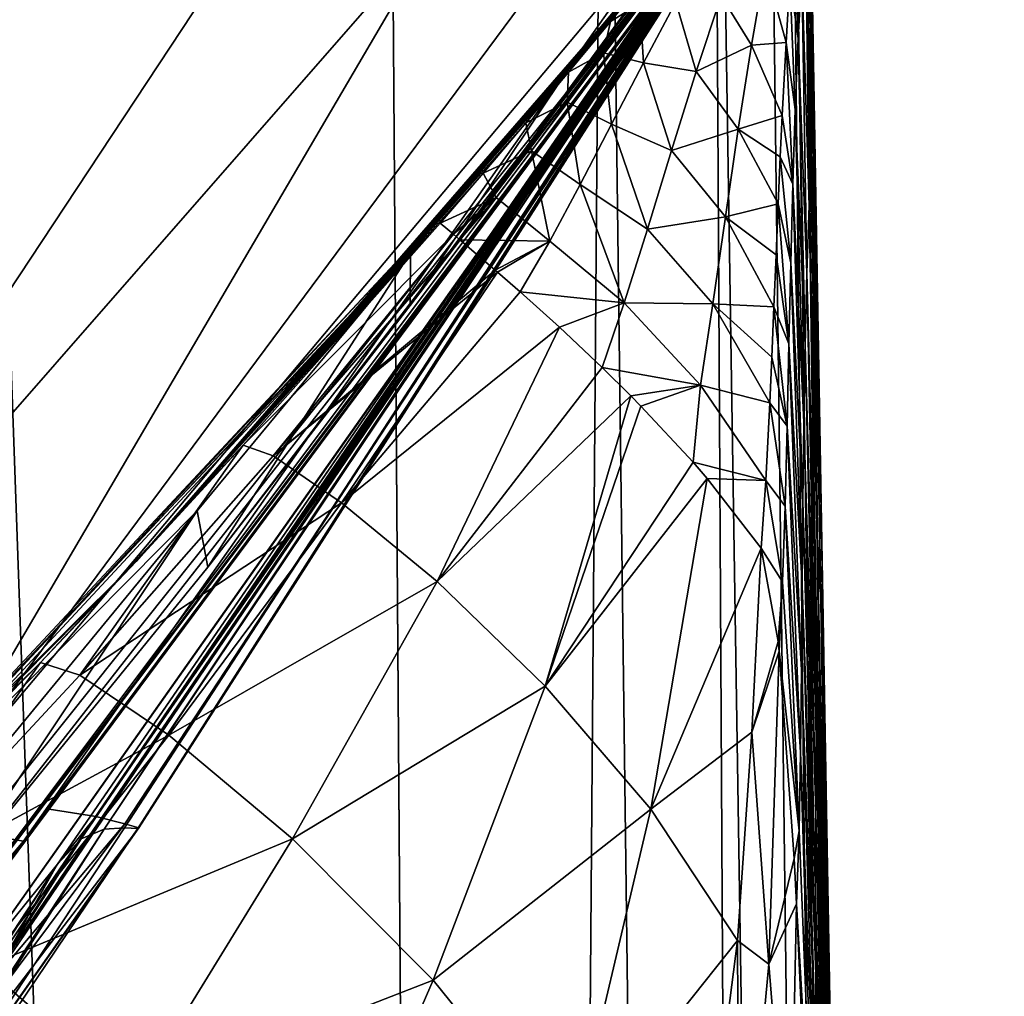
# Model space of a CAD drawing. Header units: millimetres. Extents: x -23 to 23, y 0 to 187.
# Tile 30 of 37: x 18.89 to 21.83, y 125.65 to 128.57. Entities that reach past the tile are written whole.
import ezdxf

# ---------------------------------------------------------------- set-up
doc = ezdxf.new("R2010")
doc.units = ezdxf.units.MM
doc.header["$LTSCALE"] = 83.635285
for name, color, linetype in [('100', 7, 'CONTINUOUS'), ('125', 7, 'CONTINUOUS'), ('17', 7, 'CONTINUOUS'), ('18', 7, 'CONTINUOUS'), ('19', 7, 'CONTINUOUS'), ('20', 7, 'CONTINUOUS'), ('33', 7, 'CONTINUOUS'), ('4', 7, 'CONTINUOUS'), ('45', 7, 'CONTINUOUS'), ('46', 7, 'CONTINUOUS'), ('5', 7, 'CONTINUOUS'), ('50', 7, 'CONTINUOUS'), ('51', 7, 'CONTINUOUS'), ('57', 7, 'CONTINUOUS'), ('68', 7, 'CONTINUOUS'), ('69', 7, 'CONTINUOUS')]:
    doc.layers.add(name, color=color, linetype=linetype)

msp = doc.modelspace()

# ---------------------------------------------------------------- linework, layer by layer
at = {"layer": '100', "color": 7, "linetype": 'CONTINUOUS'}
for points in [[(21.4213, 119.3015), (21.2171, 131.0174, 0), (21.402, 120.4094, 0.0617), (21.4213, 119.3015)], [(21.2171, 131.0174, 0), (21.3829, 121.5057, 0.2464), (21.402, 120.4094, 0.0617), (21.2171, 131.0174, 0)], [(21.3829, 121.5057, 0.2464), (21.2171, 131.0174, 0), (21.3462, 123.6072, 0.9741), (21.3829, 121.5057, 0.2464)], [(21.3462, 123.6072, 0.9741), (21.2171, 131.0174, 0), (21.3129, 125.5199, 2.1626), (21.3462, 123.6072, 0.9741)], [(21.3129, 125.5199, 2.1626), (21.2171, 131.0174, 0), (21.285, 127.123, 3.7468), (21.3129, 125.5199, 2.1626)], [(21.285, 127.123, 3.7468), (21.2171, 131.0174, 0), (21.2638, 128.3403, 5.6571), (21.285, 127.123, 3.7468)], [(21.2638, 128.3403, 5.6571), (21.2171, 131.0174, 0), (21.2559, 128.7891, 6.7183), (21.2638, 128.3403, 5.6571)]]:
    msp.add_3dface(points, dxfattribs=at)
at = {"layer": '125', "color": 7, "linetype": 'CONTINUOUS'}
for points in [[(21.2549, 128.7151, 6.7591), (21.2633, 128.2966, 5.7032), (21.2559, 128.7891, 6.7183), (21.2549, 128.7151, 6.7591)], [(21.2633, 128.2966, 5.7032), (21.2638, 128.3403, 5.6571), (21.2559, 128.7891, 6.7183), (21.2633, 128.2966, 5.7032)], [(21.2633, 128.2966, 5.7032), (21.2844, 127.1373, 3.8112), (21.2638, 128.3403, 5.6571), (21.2633, 128.2966, 5.7032)], [(21.2844, 127.1373, 3.8112), (21.2849, 127.1124, 3.7795), (21.2638, 128.3403, 5.6571), (21.2844, 127.1373, 3.8112)], [(21.2849, 127.1124, 3.7795), (21.285, 127.123, 3.7468), (21.2638, 128.3403, 5.6571), (21.2849, 127.1124, 3.7795)], [(21.2849, 127.1124, 3.7795), (21.3122, 125.5587, 2.2101), (21.285, 127.123, 3.7468), (21.2849, 127.1124, 3.7795)], [(21.3122, 125.5587, 2.2101), (21.3127, 125.5292, 2.1864), (21.285, 127.123, 3.7468), (21.3122, 125.5587, 2.2101)], [(21.3127, 125.5292, 2.1864), (21.3129, 125.5199, 2.1626), (21.285, 127.123, 3.7468), (21.3127, 125.5292, 2.1864)]]:
    msp.add_3dface(points, dxfattribs=at)
at = {"layer": '17', "color": 7, "linetype": 'CONTINUOUS'}
for points in [[(20.9052, 128.8696, 94), (20.0322, 127.8526, 94.7881), (19.2364, 126.9488, 94), (20.9052, 128.8696, 94)], [(20.4936, 128.3882, 94.8292), (20.0322, 127.8526, 94.7881), (20.9052, 128.8696, 94), (20.4936, 128.3882, 94.8292)], [(20.893, 128.8671, 94.8929), (20.4936, 128.3882, 94.8292), (20.9052, 128.8696, 94), (20.893, 128.8671, 94.8929)], [(19.2364, 126.9488, 94), (20.0322, 127.8526, 94.7881), (18.3841, 126.0876, 94.6443), (19.2364, 126.9488, 94)], [(17.4315, 125.1535, 94), (19.2364, 126.9488, 94), (18.2145, 125.9187, 94.6304), (17.4315, 125.1535, 94)], [(18.2145, 125.9187, 94.6304), (19.2364, 126.9488, 94), (18.3841, 126.0876, 94.6443), (18.2145, 125.9187, 94.6304)]]:
    msp.add_3dface(points, dxfattribs=at)
at = {"layer": '18', "color": 7, "linetype": 'CONTINUOUS'}
for points in [[(20.8893, 128.8625, 95.2605), (20.524, 128.413, 95.6631), (20.5068, 128.4017, 95.4713), (20.8893, 128.8625, 95.2605)], [(20.9024, 128.8689, 95.7169), (20.524, 128.413, 95.6631), (20.8969, 128.866, 95.4912), (20.9024, 128.8689, 95.7169)], [(20.8969, 128.866, 95.4912), (20.524, 128.413, 95.6631), (20.8893, 128.8625, 95.2605), (20.8969, 128.866, 95.4912)], [(20.524, 128.413, 95.6631), (20.0568, 127.8717, 95.6788), (20.5068, 128.4017, 95.4713), (20.524, 128.413, 95.6631)]]:
    msp.add_3dface(points, dxfattribs=at)
at = {"layer": '19', "color": 7, "linetype": 'CONTINUOUS'}
for points in [[(21.0157, 128.9221, 119.1567), (21.0009, 128.9128, 121.5389), (19.1157, 126.1865, 120.979), (21.0157, 128.9221, 119.1567)], [(19.2026, 126.1648, 118.9102), (21.0157, 128.9221, 119.1567), (19.1157, 126.1865, 120.979), (19.2026, 126.1648, 118.9102)], [(20.9951, 128.9135, 111.2269), (21.0054, 128.9186, 112.9153), (19.2019, 126.1523, 112.4299), (20.9951, 128.9135, 111.2269)], [(19.2019, 126.1523, 112.4299), (21.0054, 128.9186, 112.9153), (19.2413, 126.1504, 114.6635), (19.2019, 126.1523, 112.4299)], [(21.0196, 128.9256, 116.8563), (21.0157, 128.9221, 119.1567), (19.2026, 126.1648, 118.9102), (21.0196, 128.9256, 116.8563)], [(19.2445, 126.1532, 116.8177), (21.0196, 128.9256, 116.8563), (19.2026, 126.1648, 118.9102), (19.2445, 126.1532, 116.8177)], [(21.0054, 128.9186, 112.9153), (21.0146, 128.9233, 114.7782), (19.2413, 126.1504, 114.6635), (21.0054, 128.9186, 112.9153)], [(19.2413, 126.1504, 114.6635), (21.0146, 128.9233, 114.7782), (19.2445, 126.1532, 116.8177), (19.2413, 126.1504, 114.6635)], [(21.0146, 128.9233, 114.7782), (21.0196, 128.9256, 116.8563), (19.2445, 126.1532, 116.8177), (21.0146, 128.9233, 114.7782)], [(20.9722, 128.8956, 97.4157), (20.9866, 128.9051, 97.903), (17.773, 124.6497, 98.6753), (20.9722, 128.8956, 97.4157)], [(17.773, 124.6497, 98.6753), (20.9866, 128.9051, 97.903), (18.2411, 125.015, 99.5466), (17.773, 124.6497, 98.6753)], [(20.9489, 128.8838, 96.8848), (20.9722, 128.8956, 97.4157), (17.773, 124.6497, 98.6753), (20.9489, 128.8838, 96.8848)], [(20.9866, 128.9051, 97.903), (20.9938, 128.912, 98.593), (18.2411, 125.015, 99.5466), (20.9866, 128.9051, 97.903)], [(18.2411, 125.015, 99.5466), (20.9938, 128.912, 98.593), (18.5774, 125.368, 100.6348), (18.2411, 125.015, 99.5466)], [(20.9938, 128.912, 98.593), (20.9919, 128.9131, 99.3192), (18.5774, 125.368, 100.6348), (20.9938, 128.912, 98.593)], [(18.5774, 125.368, 100.6348), (20.9919, 128.9131, 99.3192), (18.791, 125.6709, 102.0031), (18.5774, 125.368, 100.6348)], [(20.9919, 128.9131, 99.3192), (20.9858, 128.911, 100.1589), (18.791, 125.6709, 102.0031), (20.9919, 128.9131, 99.3192)], [(20.9858, 128.911, 100.1589), (20.9783, 128.9077, 101.1402), (18.791, 125.6709, 102.0031), (20.9858, 128.911, 100.1589)], [(18.791, 125.6709, 102.0031), (20.9783, 128.9077, 101.1402), (18.9183, 125.8983, 103.6858), (18.791, 125.6709, 102.0031)], [(20.9783, 128.9077, 101.1402), (20.9715, 128.9044, 102.2862), (18.9183, 125.8983, 103.6858), (20.9783, 128.9077, 101.1402)], [(20.9715, 128.9044, 102.2862), (20.967, 128.902, 103.6214), (18.9183, 125.8983, 103.6858), (20.9715, 128.9044, 102.2862)], [(18.9183, 125.8983, 103.6858), (20.967, 128.902, 103.6214), (19.0019, 126.0442, 105.6595), (18.9183, 125.8983, 103.6858)], [(19.1157, 126.1865, 120.979), (20.9751, 128.8981, 123.8792), (18.977, 126.2085, 123.0654), (19.1157, 126.1865, 120.979)], [(20.967, 128.902, 103.6214), (20.9665, 128.9012, 105.1708), (19.0019, 126.0442, 105.6595), (20.967, 128.902, 103.6214)], [(19.0019, 126.0442, 105.6595), (20.9665, 128.9012, 105.1708), (19.0721, 126.1203, 107.8447), (19.0019, 126.0442, 105.6595)], [(20.9711, 128.9027, 106.953), (20.981, 128.9069, 108.9679), (19.0721, 126.1203, 107.8447), (20.9711, 128.9027, 106.953)], [(19.0721, 126.1203, 107.8447), (20.981, 128.9069, 108.9679), (19.1408, 126.1484, 110.1352), (19.0721, 126.1203, 107.8447)], [(20.9665, 128.9012, 105.1708), (20.9711, 128.9027, 106.953), (19.0721, 126.1203, 107.8447), (20.9665, 128.9012, 105.1708)], [(21.0009, 128.9128, 121.5389), (20.9751, 128.8981, 123.8792), (19.1157, 126.1865, 120.979), (21.0009, 128.9128, 121.5389)], [(20.981, 128.9069, 108.9679), (20.9951, 128.9135, 111.2269), (19.1408, 126.1484, 110.1352), (20.981, 128.9069, 108.9679)], [(19.1408, 126.1484, 110.1352), (20.9951, 128.9135, 111.2269), (19.2019, 126.1523, 112.4299), (19.1408, 126.1484, 110.1352)], [(18.0268, 125.2239, 97.7441), (20.9489, 128.8838, 96.8848), (17.773, 124.6497, 98.6753), (18.0268, 125.2239, 97.7441)], [(18.6553, 125.9549, 97.5618), (20.9489, 128.8838, 96.8848), (18.0268, 125.2239, 97.7441), (18.6553, 125.9549, 97.5618)], [(19.4516, 126.9319, 97.2852), (20.9489, 128.8838, 96.8848), (18.6553, 125.9549, 97.5618), (19.4516, 126.9319, 97.2852)], [(20.0563, 127.7141, 97.001), (20.9489, 128.8838, 96.8848), (19.4516, 126.9319, 97.2852), (20.0563, 127.7141, 97.001)], [(20.9182, 128.871, 96.2923), (20.9489, 128.8838, 96.8848), (20.0563, 127.7141, 97.001), (20.9182, 128.871, 96.2923)], [(19.1157, 126.1865, 120.979), (18.977, 126.2085, 123.0654), (16.9464, 123.4892, 120.4291), (19.1157, 126.1865, 120.979)], [(18.977, 126.2085, 123.0654), (18.8997, 126.1128, 123.0358), (16.9464, 123.4892, 120.4291), (18.977, 126.2085, 123.0654)], [(19.2026, 126.1648, 118.9102), (19.1157, 126.1865, 120.979), (16.9464, 123.4892, 120.4291), (19.2026, 126.1648, 118.9102)], [(17.1504, 123.415, 118.6391), (19.2026, 126.1648, 118.9102), (16.9464, 123.4892, 120.4291), (17.1504, 123.415, 118.6391)], [(19.2445, 126.1532, 116.8177), (19.2026, 126.1648, 118.9102), (17.1504, 123.415, 118.6391), (19.2445, 126.1532, 116.8177)], [(17.2767, 123.3535, 116.8116), (19.2445, 126.1532, 116.8177), (17.1504, 123.415, 118.6391), (17.2767, 123.3535, 116.8116)], [(19.0721, 126.1203, 107.8447), (19.1408, 126.1484, 110.1352), (17.2245, 123.2209, 111.1318), (19.0721, 126.1203, 107.8447)], [(17.2245, 123.2209, 111.1318), (19.1408, 126.1484, 110.1352), (17.2972, 123.2658, 113.0443), (17.2245, 123.2209, 111.1318)], [(19.2413, 126.1504, 114.6635), (19.2445, 126.1532, 116.8177), (17.2767, 123.3535, 116.8116), (19.2413, 126.1504, 114.6635)], [(17.3216, 123.3051, 114.9436), (19.2413, 126.1504, 114.6635), (17.2767, 123.3535, 116.8116), (17.3216, 123.3051, 114.9436)], [(19.1408, 126.1484, 110.1352), (19.2019, 126.1523, 112.4299), (17.2972, 123.2658, 113.0443), (19.1408, 126.1484, 110.1352)], [(17.2972, 123.2658, 113.0443), (19.2019, 126.1523, 112.4299), (17.3216, 123.3051, 114.9436), (17.2972, 123.2658, 113.0443)], [(19.2019, 126.1523, 112.4299), (19.2413, 126.1504, 114.6635), (17.3216, 123.3051, 114.9436), (19.2019, 126.1523, 112.4299)], [(19.0019, 126.0442, 105.6595), (19.0721, 126.1203, 107.8447), (17.1225, 123.1414, 109.2307), (19.0019, 126.0442, 105.6595)], [(17.1225, 123.1414, 109.2307), (19.0721, 126.1203, 107.8447), (17.2245, 123.2209, 111.1318), (17.1225, 123.1414, 109.2307)], [(16.9464, 123.4892, 120.4291), (18.8997, 126.1128, 123.0358), (17.7747, 124.781, 122.611), (16.9464, 123.4892, 120.4291)], [(18.9183, 125.8983, 103.6858), (19.0019, 126.0442, 105.6595), (16.9928, 122.9886, 107.37), (18.9183, 125.8983, 103.6858)], [(16.9928, 122.9886, 107.37), (19.0019, 126.0442, 105.6595), (17.1225, 123.1414, 109.2307), (16.9928, 122.9886, 107.37)], [(18.791, 125.6709, 102.0031), (18.9183, 125.8983, 103.6858), (16.8047, 122.7272, 105.5814), (18.791, 125.6709, 102.0031)], [(16.8047, 122.7272, 105.5814), (18.9183, 125.8983, 103.6858), (16.9928, 122.9886, 107.37), (16.8047, 122.7272, 105.5814)]]:
    msp.add_3dface(points, dxfattribs=at)
at = {"layer": '20', "color": 7, "linetype": 'CONTINUOUS'}
for points in [[(18.8997, 126.1128, 123.0358), (18.977, 126.2085, 123.0654), (20.9727, 128.8959, 123.9538), (18.8997, 126.1128, 123.0358)], [(20.9701, 128.8944, 124.0296), (18.8997, 126.1128, 123.0358), (20.9727, 128.8959, 123.9538), (20.9701, 128.8944, 124.0296)], [(18.8997, 126.1128, 123.0358), (20.9701, 128.8944, 124.0296), (20.8501, 128.8794, 125.2658), (18.8997, 126.1128, 123.0358)], [(18.977, 126.2085, 123.0654), (20.9751, 128.8981, 123.8792), (20.9727, 128.8959, 123.9538), (18.977, 126.2085, 123.0654)], [(17.8435, 126.2249, 126.6856), (18.5704, 126.1683, 124.907), (20.15, 128.8602, 127.6528), (17.8435, 126.2249, 126.6856)], [(19.5811, 128.8547, 128.762), (17.8435, 126.2249, 126.6856), (20.15, 128.8602, 127.6528), (19.5811, 128.8547, 128.762)], [(18.5704, 126.1683, 124.907), (18.8997, 126.1128, 123.0358), (20.8501, 128.8794, 125.2658), (18.5704, 126.1683, 124.907)], [(20.5753, 128.8684, 126.4808), (18.5704, 126.1683, 124.907), (20.8501, 128.8794, 125.2658), (20.5753, 128.8684, 126.4808)], [(20.15, 128.8602, 127.6528), (18.5704, 126.1683, 124.907), (20.5753, 128.8684, 126.4808), (20.15, 128.8602, 127.6528)], [(18.8772, 128.8521, 129.7921), (17.8435, 126.2249, 126.6856), (19.5811, 128.8547, 128.762), (18.8772, 128.8521, 129.7921)], [(17.7747, 124.781, 122.611), (18.8997, 126.1128, 123.0358), (18.5704, 126.1683, 124.907), (17.7747, 124.781, 122.611)]]:
    msp.add_3dface(points, dxfattribs=at)
at = {"layer": '33', "color": 7, "linetype": 'CONTINUOUS'}
for points in [[(20.9052, 128.8696, 94), (19.2364, 126.9488, 94), (20.9052, 128.8695, 48), (20.9052, 128.8696, 94)], [(20.9052, 128.8695, 48), (19.2364, 126.9488, 94), (20.7808, 128.7163, 48), (20.9052, 128.8695, 48)], [(20.7808, 128.7163, 48), (19.2364, 126.9488, 94), (20.6556, 128.5637, 48), (20.7808, 128.7163, 48)], [(20.6556, 128.5637, 48), (19.2364, 126.9488, 94), (20.5295, 128.4119, 48), (20.6556, 128.5637, 48)], [(20.5295, 128.4119, 48), (19.2364, 126.9488, 94), (20.4025, 128.2608, 48), (20.5295, 128.4119, 48)], [(20.4025, 128.2608, 48), (19.2364, 126.9488, 94), (20.2747, 128.1103, 48), (20.4025, 128.2608, 48)], [(20.2747, 128.1103, 48), (19.2364, 126.9488, 94), (20.146, 127.9606, 48), (20.2747, 128.1103, 48)], [(20.146, 127.9606, 48), (19.2364, 126.9488, 94), (19.5569, 127.2963, 48), (20.146, 127.9606, 48)], [(19.5569, 127.2963, 48), (19.2364, 126.9488, 94), (18.951, 126.6471, 48), (19.5569, 127.2963, 48)], [(19.2364, 126.9488, 94), (17.4315, 125.1535, 94), (18.951, 126.6471, 48), (19.2364, 126.9488, 94)], [(18.951, 126.6471, 48), (17.4315, 125.1535, 94), (18.329, 126.0135, 48), (18.951, 126.6471, 48)]]:
    msp.add_3dface(points, dxfattribs=at)
at = {"layer": '4', "color": 7, "linetype": 'CONTINUOUS'}
for points in [[(21.8212, 87.4117, -5.1647), (21.182, 131.0191, -1.3526), (21.2084, 131.0176, -0.6701), (21.8212, 87.4117, -5.1647)], [(22.4622, 43.684, -8.9872), (21.8212, 87.4117, -5.1647), (21.2084, 131.0176, -0.6701), (22.4622, 43.684, -8.9872)], [(23.1025, 0, -12.8059), (22.4622, 43.684, -8.9872), (21.2084, 131.0176, -0.6701), (23.1025, 0, -12.8059)], [(23.3232, 0, -8.5398), (23.1025, 0, -12.8059), (21.2084, 131.0176, -0.6701), (23.3232, 0, -8.5398)], [(21.2171, 131.0174, 0), (23.3232, 0, -8.5398), (21.2084, 131.0176, -0.6701), (21.2171, 131.0174, 0)], [(21.4213, 119.3015), (23.3232, 0, -8.5398), (21.2171, 131.0174, 0), (21.4213, 119.3015)]]:
    msp.add_3dface(points, dxfattribs=at)
at = {"layer": '45', "color": 7, "linetype": 'CONTINUOUS'}
for points in [[(20.7808, 128.7163, 48), (20.6556, 128.5637, 48), (20.7426, 128.6176, 40.4295), (20.7808, 128.7163, 48)], [(21.0768, 128.4927, 17.3349), (21.1178, 128.728, 17.5034), (20.9859, 128.6405, 25.0224), (21.0768, 128.4927, 17.3349)], [(21.0768, 128.4927, 17.3349), (21.1804, 128.5006, 9.9924), (21.1178, 128.728, 17.5034), (21.0768, 128.4927, 17.3349)], [(21.1804, 128.5006, 9.9924), (21.1921, 128.691, 10.0874), (21.1178, 128.728, 17.5034), (21.1804, 128.5006, 9.9924)], [(20.8507, 128.6213, 32.7146), (20.7426, 128.6176, 40.4295), (20.7545, 128.4402, 32.6491), (20.8507, 128.6213, 32.7146)], [(20.8507, 128.6213, 32.7146), (20.7545, 128.4402, 32.6491), (20.9113, 128.4141, 24.8775), (20.8507, 128.6213, 32.7146)], [(20.9859, 128.6405, 25.0224), (20.8507, 128.6213, 32.7146), (20.9113, 128.4141, 24.8775), (20.9859, 128.6405, 25.0224)], [(21.0768, 128.4927, 17.3349), (20.9859, 128.6405, 25.0224), (20.9113, 128.4141, 24.8775), (21.0768, 128.4927, 17.3349)], [(20.7426, 128.6176, 40.4295), (20.6556, 128.5637, 48), (20.6342, 128.4694, 40.4214), (20.7426, 128.6176, 40.4295)], [(20.7426, 128.6176, 40.4295), (20.6342, 128.4694, 40.4214), (20.7545, 128.4402, 32.6491), (20.7426, 128.6176, 40.4295)], [(20.6556, 128.5637, 48), (20.5295, 128.4119, 48), (20.6342, 128.4694, 40.4214), (20.6556, 128.5637, 48)], [(21.0373, 128.2415, 17.1587), (21.0768, 128.4927, 17.3349), (20.9113, 128.4141, 24.8775), (21.0373, 128.2415, 17.1587)], [(21.0373, 128.2415, 17.1587), (21.169, 128.2825, 9.8774), (21.0768, 128.4927, 17.3349), (21.0373, 128.2415, 17.1587)], [(21.169, 128.2825, 9.8774), (21.1804, 128.5006, 9.9924), (21.0768, 128.4927, 17.3349), (21.169, 128.2825, 9.8774)], [(20.6342, 128.4694, 40.4214), (20.5295, 128.4119, 48), (20.5259, 128.3217, 40.4161), (20.6342, 128.4694, 40.4214)], [(20.6342, 128.4694, 40.4214), (20.5259, 128.3217, 40.4161), (20.6587, 128.2564, 32.5917), (20.6342, 128.4694, 40.4214)], [(20.7545, 128.4402, 32.6491), (20.6342, 128.4694, 40.4214), (20.6587, 128.2564, 32.5917), (20.7545, 128.4402, 32.6491)], [(20.7545, 128.4402, 32.6491), (20.6587, 128.2564, 32.5917), (20.8376, 128.1781, 24.743), (20.7545, 128.4402, 32.6491)], [(20.9113, 128.4141, 24.8775), (20.7545, 128.4402, 32.6491), (20.8376, 128.1781, 24.743), (20.9113, 128.4141, 24.8775)], [(20.5295, 128.4119, 48), (20.4025, 128.2608, 48), (20.5259, 128.3217, 40.4161), (20.5295, 128.4119, 48)], [(21.0373, 128.2415, 17.1587), (20.9113, 128.4141, 24.8775), (20.8376, 128.1781, 24.743), (21.0373, 128.2415, 17.1587)], [(20.5259, 128.3217, 40.4161), (20.4025, 128.2608, 48), (20.4186, 128.1769, 40.416), (20.5259, 128.3217, 40.4161)], [(20.5259, 128.3217, 40.4161), (20.4186, 128.1769, 40.416), (20.5647, 128.0762, 32.5531), (20.5259, 128.3217, 40.4161)], [(20.6587, 128.2564, 32.5917), (20.5259, 128.3217, 40.4161), (20.5647, 128.0762, 32.5531), (20.6587, 128.2564, 32.5917)], [(21.1632, 128.1585, 9.8142), (21.169, 128.2825, 9.8774), (21.0373, 128.2415, 17.1587), (21.1632, 128.1585, 9.8142)], [(20.4025, 128.2608, 48), (20.2747, 128.1103, 48), (20.4186, 128.1769, 40.416), (20.4025, 128.2608, 48)], [(20.6587, 128.2564, 32.5917), (20.5647, 128.0762, 32.5531), (20.7657, 127.9427, 24.6432), (20.6587, 128.2564, 32.5917)], [(20.8376, 128.1781, 24.743), (20.6587, 128.2564, 32.5917), (20.7657, 127.9427, 24.6432), (20.8376, 128.1781, 24.743)], [(20.999, 127.9797, 17.0015), (21.0373, 128.2415, 17.1587), (20.8376, 128.1781, 24.743), (20.999, 127.9797, 17.0015)], [(20.999, 127.9797, 17.0015), (21.157, 128.0184, 9.7478), (21.0373, 128.2415, 17.1587), (20.999, 127.9797, 17.0015)], [(21.157, 128.0184, 9.7478), (21.1632, 128.1585, 9.8142), (21.0373, 128.2415, 17.1587), (21.157, 128.0184, 9.7478)], [(20.4186, 128.1769, 40.416), (20.2747, 128.1103, 48), (20.3135, 128.0376, 40.4241), (20.4186, 128.1769, 40.416)], [(20.4186, 128.1769, 40.416), (20.3135, 128.0376, 40.4241), (20.4736, 127.9067, 32.5444), (20.4186, 128.1769, 40.416)], [(20.5647, 128.0762, 32.5531), (20.4186, 128.1769, 40.416), (20.4736, 127.9067, 32.5444), (20.5647, 128.0762, 32.5531)], [(20.999, 127.9797, 17.0015), (20.8376, 128.1781, 24.743), (20.7657, 127.9427, 24.6432), (20.999, 127.9797, 17.0015)], [(20.2747, 128.1103, 48), (20.146, 127.9606, 48), (20.3135, 128.0376, 40.4241), (20.2747, 128.1103, 48)], [(20.5647, 128.0762, 32.5531), (20.4736, 127.9067, 32.5444), (20.6961, 127.7224, 24.6039), (20.5647, 128.0762, 32.5531)], [(20.7657, 127.9427, 24.6432), (20.5647, 128.0762, 32.5531), (20.6961, 127.7224, 24.6039), (20.7657, 127.9427, 24.6432)], [(20.3135, 128.0376, 40.4241), (20.146, 127.9606, 48), (20.1859, 127.9271, 42.1516), (20.3135, 128.0376, 40.4241)], [(20.205, 127.911, 40.823), (20.3135, 128.0376, 40.4241), (20.1859, 127.9271, 42.1516), (20.205, 127.911, 40.823)], [(20.3135, 128.0376, 40.4241), (20.205, 127.911, 40.823), (20.4736, 127.9067, 32.5444), (20.3135, 128.0376, 40.4241)], [(21.1506, 127.8662, 9.6842), (21.157, 128.0184, 9.7478), (20.999, 127.9797, 17.0015), (21.1506, 127.8662, 9.6842)], [(20.9618, 127.7193, 16.8916), (20.999, 127.9797, 17.0015), (20.7657, 127.9427, 24.6432), (20.9618, 127.7193, 16.8916)], [(20.9618, 127.7193, 16.8916), (21.1442, 127.7098, 9.6313), (20.999, 127.9797, 17.0015), (20.9618, 127.7193, 16.8916)], [(21.1442, 127.7098, 9.6313), (21.1506, 127.8662, 9.6842), (20.999, 127.9797, 17.0015), (21.1442, 127.7098, 9.6313)], [(20.9618, 127.7193, 16.8916), (20.7657, 127.9427, 24.6432), (20.6961, 127.7224, 24.6039), (20.9618, 127.7193, 16.8916)], [(20.205, 127.911, 40.823), (20.3108, 127.8203, 35.5018), (20.4736, 127.9067, 32.5444), (20.205, 127.911, 40.823)], [(20.4736, 127.9067, 32.5444), (20.3108, 127.8203, 35.5018), (20.3176, 127.8144, 35.2179), (20.4736, 127.9067, 32.5444)], [(20.3855, 127.7549, 32.5875), (20.4736, 127.9067, 32.5444), (20.3176, 127.8144, 35.2179), (20.3855, 127.7549, 32.5875)], [(20.4736, 127.9067, 32.5444), (20.3855, 127.7549, 32.5875), (20.6961, 127.7224, 24.6039), (20.4736, 127.9067, 32.5444)], [(20.3855, 127.7549, 32.5875), (20.5025, 127.6493, 28.5786), (20.6961, 127.7224, 24.6039), (20.3855, 127.7549, 32.5875)], [(20.6961, 127.7224, 24.6039), (20.5025, 127.6493, 28.5786), (20.63, 127.5292, 24.6016), (20.6961, 127.7224, 24.6039)], [(20.925, 127.4757, 16.8585), (20.6961, 127.7224, 24.6039), (20.63, 127.5292, 24.6016), (20.925, 127.4757, 16.8585)], [(20.925, 127.4757, 16.8585), (20.9618, 127.7193, 16.8916), (20.6961, 127.7224, 24.6039), (20.925, 127.4757, 16.8585)], [(20.925, 127.4757, 16.8585), (21.132, 127.4234, 9.581), (20.9618, 127.7193, 16.8916), (20.925, 127.4757, 16.8585)], [(21.138, 127.5598, 9.596), (21.1442, 127.7098, 9.6313), (20.9618, 127.7193, 16.8916), (21.138, 127.5598, 9.596)], [(21.132, 127.4234, 9.581), (21.138, 127.5598, 9.596), (20.9618, 127.7193, 16.8916), (21.132, 127.4234, 9.581)], [(20.925, 127.4757, 16.8585), (20.63, 127.5292, 24.6016), (20.7162, 127.4441, 22.0191), (20.925, 127.4757, 16.8585)], [(20.925, 127.4757, 16.8585), (20.7162, 127.4441, 22.0191), (20.7464, 127.4134, 21.1235), (20.925, 127.4757, 16.8585)], [(20.9023, 127.246, 16.4663), (20.925, 127.4757, 16.8585), (20.7464, 127.4134, 21.1235), (20.9023, 127.246, 16.4663)], [(20.9023, 127.246, 16.4663), (21.1201, 127.1912, 9.608), (20.925, 127.4757, 16.8585), (20.9023, 127.246, 16.4663)], [(21.1201, 127.1912, 9.608), (21.132, 127.4234, 9.581), (20.925, 127.4757, 16.8585), (21.1201, 127.1912, 9.608)], [(20.9449, 127.1969, 15.1529), (21.1201, 127.1912, 9.608), (20.9023, 127.246, 16.4663), (20.9449, 127.1969, 15.1529)], [(21.106, 126.9888, 9.7118), (21.1201, 127.1912, 9.608), (20.9449, 127.1969, 15.1529), (21.106, 126.9888, 9.7118)]]:
    msp.add_3dface(points, dxfattribs=at)
at = {"layer": '46', "color": 7, "linetype": 'CONTINUOUS'}
for points in [[(20.146, 127.9606, 48), (19.5569, 127.2963, 48), (20.1859, 127.9271, 42.1516), (20.146, 127.9606, 48)], [(20.1859, 127.9271, 42.1516), (19.5569, 127.2963, 48), (19.6464, 127.2648, 41.821), (20.1859, 127.9271, 42.1516)], [(20.205, 127.911, 40.823), (20.1859, 127.9271, 42.1516), (19.6464, 127.2648, 41.821), (20.205, 127.911, 40.823)], [(20.3108, 127.8203, 35.5018), (20.205, 127.911, 40.823), (19.6464, 127.2648, 41.821), (20.3108, 127.8203, 35.5018)], [(20.3176, 127.8144, 35.2179), (20.3108, 127.8203, 35.5018), (19.6464, 127.2648, 41.821), (20.3176, 127.8144, 35.2179)], [(20.3176, 127.8144, 35.2179), (19.6464, 127.2648, 41.821), (19.851, 127.1248, 35.41), (20.3176, 127.8144, 35.2179)], [(20.3855, 127.7549, 32.5875), (20.3176, 127.8144, 35.2179), (19.851, 127.1248, 35.41), (20.3855, 127.7549, 32.5875)], [(20.5025, 127.6493, 28.5786), (20.3855, 127.7549, 32.5875), (19.851, 127.1248, 35.41), (20.5025, 127.6493, 28.5786)], [(20.5025, 127.6493, 28.5786), (19.851, 127.1248, 35.41), (20.1365, 126.8894, 28.915), (20.5025, 127.6493, 28.5786)], [(20.63, 127.5292, 24.6016), (20.5025, 127.6493, 28.5786), (20.1365, 126.8894, 28.915), (20.63, 127.5292, 24.6016)], [(20.7162, 127.4441, 22.0191), (20.63, 127.5292, 24.6016), (20.1365, 126.8894, 28.915), (20.7162, 127.4441, 22.0191)], [(20.7162, 127.4441, 22.0191), (20.1365, 126.8894, 28.915), (20.4604, 126.5766, 22.4905), (20.7162, 127.4441, 22.0191)], [(20.7464, 127.4134, 21.1235), (20.7162, 127.4441, 22.0191), (20.4604, 126.5766, 22.4905), (20.7464, 127.4134, 21.1235)], [(20.9023, 127.246, 16.4663), (20.7464, 127.4134, 21.1235), (20.4604, 126.5766, 22.4905), (20.9023, 127.246, 16.4663)], [(19.5569, 127.2963, 48), (18.951, 126.6471, 48), (19.0685, 126.6087, 41.9106), (19.5569, 127.2963, 48)], [(19.6464, 127.2648, 41.821), (19.5569, 127.2963, 48), (19.0685, 126.6087, 41.9106), (19.6464, 127.2648, 41.821)], [(19.6464, 127.2648, 41.821), (19.0685, 126.6087, 41.9106), (19.851, 127.1248, 35.41), (19.6464, 127.2648, 41.821)], [(20.9449, 127.1969, 15.1529), (20.9023, 127.246, 16.4663), (20.4604, 126.5766, 22.4905), (20.9449, 127.1969, 15.1529)], [(20.9449, 127.1969, 15.1529), (20.4604, 126.5766, 22.4905), (20.7762, 126.209, 16.2955), (20.9449, 127.1969, 15.1529)], [(21.106, 126.9888, 9.7118), (20.9449, 127.1969, 15.1529), (20.7762, 126.209, 16.2955), (21.106, 126.9888, 9.7118)], [(19.851, 127.1248, 35.41), (19.0685, 126.6087, 41.9106), (19.3343, 126.4294, 35.6103), (19.851, 127.1248, 35.41)], [(19.851, 127.1248, 35.41), (19.3343, 126.4294, 35.6103), (20.1365, 126.8894, 28.915), (19.851, 127.1248, 35.41)], [(21.106, 126.9888, 9.7118), (20.7762, 126.209, 16.2955), (21.0784, 126.4392, 10.098), (21.106, 126.9888, 9.7118)], [(20.1365, 126.8894, 28.915), (19.3343, 126.4294, 35.6103), (19.7044, 126.1197, 29.2478), (20.1365, 126.8894, 28.915)], [(20.1365, 126.8894, 28.915), (19.7044, 126.1197, 29.2478), (20.4604, 126.5766, 22.4905), (20.1365, 126.8894, 28.915)], [(18.951, 126.6471, 48), (18.329, 126.0135, 48), (18.4644, 125.9593, 42.0006), (18.951, 126.6471, 48)], [(19.0685, 126.6087, 41.9106), (18.951, 126.6471, 48), (18.4644, 125.9593, 42.0006), (19.0685, 126.6087, 41.9106)], [(19.0685, 126.6087, 41.9106), (18.4644, 125.9593, 42.0006), (19.3343, 126.4294, 35.6103), (19.0685, 126.6087, 41.9106)], [(20.4604, 126.5766, 22.4905), (19.7044, 126.1197, 29.2478), (20.1246, 125.6977, 22.9769), (20.4604, 126.5766, 22.4905)], [(20.4604, 126.5766, 22.4905), (20.1246, 125.6977, 22.9769), (20.7762, 126.209, 16.2955), (20.4604, 126.5766, 22.4905)], [(19.3343, 126.4294, 35.6103), (18.4644, 125.9593, 42.0006), (18.7832, 125.736, 35.8196), (19.3343, 126.4294, 35.6103)], [(19.3343, 126.4294, 35.6103), (18.7832, 125.736, 35.8196), (19.7044, 126.1197, 29.2478), (19.3343, 126.4294, 35.6103)], [(21.0784, 126.4392, 10.098), (20.7762, 126.209, 16.2955), (21.0351, 125.8163, 10.515), (21.0784, 126.4392, 10.098)], [(20.7762, 126.209, 16.2955), (20.1246, 125.6977, 22.9769), (20.5356, 125.188, 16.9536), (20.7762, 126.209, 16.2955)], [(20.7762, 126.209, 16.2955), (20.5356, 125.188, 16.9536), (21.0351, 125.8163, 10.515), (20.7762, 126.209, 16.2955)], [(19.7044, 126.1197, 29.2478), (18.7832, 125.736, 35.8196), (19.2312, 125.3496, 29.6028), (19.7044, 126.1197, 29.2478)], [(19.7044, 126.1197, 29.2478), (19.2312, 125.3496, 29.6028), (20.1246, 125.6977, 22.9769), (19.7044, 126.1197, 29.2478)], [(21.0351, 125.8163, 10.515), (20.5356, 125.188, 16.9536), (20.9486, 125.1376, 10.9897), (21.0351, 125.8163, 10.515)], [(18.7832, 125.736, 35.8196), (18.1933, 125.0505, 36.0359), (19.2312, 125.3496, 29.6028), (18.7832, 125.736, 35.8196)], [(20.1246, 125.6977, 22.9769), (19.2312, 125.3496, 29.6028), (19.7427, 124.8166, 23.4991), (20.1246, 125.6977, 22.9769)], [(20.1246, 125.6977, 22.9769), (19.7427, 124.8166, 23.4991), (20.5356, 125.188, 16.9536), (20.1246, 125.6977, 22.9769)]]:
    msp.add_3dface(points, dxfattribs=at)
at = {"layer": '5', "color": 7, "linetype": 'CONTINUOUS'}
for points in [[(20.2953, 87.4117, -11.3695), (18.7986, 87.4117, -14.1102), (18.7371, 131.0459, -10.1465), (20.2953, 87.4117, -11.3695)], [(19.989, 131.0386, -7.3193), (20.2953, 87.4117, -11.3695), (18.7371, 131.0459, -10.1465), (19.989, 131.0386, -7.3193)], [(20.6372, 131.0319, -5.139), (20.2953, 87.4117, -11.3695), (19.989, 131.0386, -7.3193), (20.6372, 131.0319, -5.139)], [(21.1975, 87.4117, -8.7987), (20.2953, 87.4117, -11.3695), (20.6372, 131.0319, -5.139), (21.1975, 87.4117, -8.7987)], [(20.9615, 131.0263, -3.4891), (21.1975, 87.4117, -8.7987), (20.6372, 131.0319, -5.139), (20.9615, 131.0263, -3.4891)], [(21.6506, 87.4117, -6.6732), (21.1975, 87.4117, -8.7987), (20.9615, 131.0263, -3.4891), (21.6506, 87.4117, -6.6732)], [(21.1146, 131.0222, -2.2573), (21.6506, 87.4117, -6.6732), (20.9615, 131.0263, -3.4891), (21.1146, 131.0222, -2.2573)], [(21.182, 131.0191, -1.3526), (21.6506, 87.4117, -6.6732), (21.1146, 131.0222, -2.2573), (21.182, 131.0191, -1.3526)], [(21.182, 131.0191, -1.3526), (21.8212, 87.4117, -5.1647), (21.6506, 87.4117, -6.6732), (21.182, 131.0191, -1.3526)]]:
    msp.add_3dface(points, dxfattribs=at)
at = {"layer": '50', "color": 7, "linetype": 'CONTINUOUS'}
for points in [[(21.2477, 129.0124, 7.869), (21.2382, 128.8846, 7.9832), (21.2573, 128.1845, 5.8673), (21.2477, 129.0124, 7.869)], [(21.2549, 128.7151, 6.7591), (21.2477, 129.0124, 7.869), (21.2633, 128.2966, 5.7032), (21.2549, 128.7151, 6.7591)], [(21.2633, 128.2966, 5.7032), (21.2477, 129.0124, 7.869), (21.2573, 128.1845, 5.8673), (21.2633, 128.2966, 5.7032)], [(21.2042, 128.8587, 10.1552), (21.1921, 128.691, 10.0874), (21.2167, 128.5123, 7.9709), (21.2042, 128.8587, 10.1552)], [(21.2272, 128.7107, 8.0085), (21.2042, 128.8587, 10.1552), (21.2167, 128.5123, 7.9709), (21.2272, 128.7107, 8.0085)], [(21.2382, 128.8846, 7.9832), (21.2272, 128.7107, 8.0085), (21.2499, 128.0135, 5.9385), (21.2382, 128.8846, 7.9832)], [(21.2573, 128.1845, 5.8673), (21.2382, 128.8846, 7.9832), (21.2499, 128.0135, 5.9385), (21.2573, 128.1845, 5.8673)], [(21.2272, 128.7107, 8.0085), (21.2167, 128.5123, 7.9709), (21.2429, 127.8117, 5.9395), (21.2272, 128.7107, 8.0085)], [(21.2499, 128.0135, 5.9385), (21.2272, 128.7107, 8.0085), (21.2429, 127.8117, 5.9395), (21.2499, 128.0135, 5.9385)], [(21.1921, 128.691, 10.0874), (21.1804, 128.5006, 9.9924), (21.2078, 128.3001, 7.8968), (21.1921, 128.691, 10.0874)], [(21.2167, 128.5123, 7.9709), (21.1921, 128.691, 10.0874), (21.2078, 128.3001, 7.8968), (21.2167, 128.5123, 7.9709)], [(21.2167, 128.5123, 7.9709), (21.2078, 128.3001, 7.8968), (21.2375, 127.5943, 5.8994), (21.2167, 128.5123, 7.9709)], [(21.2429, 127.8117, 5.9395), (21.2167, 128.5123, 7.9709), (21.2375, 127.5943, 5.8994), (21.2429, 127.8117, 5.9395)], [(21.1804, 128.5006, 9.9924), (21.169, 128.2825, 9.8774), (21.2005, 128.0767, 7.8053), (21.1804, 128.5006, 9.9924)], [(21.2078, 128.3001, 7.8968), (21.1804, 128.5006, 9.9924), (21.2005, 128.0767, 7.8053), (21.2078, 128.3001, 7.8968)], [(21.2078, 128.3001, 7.8968), (21.2005, 128.0767, 7.8053), (21.2336, 127.3658, 5.8392), (21.2078, 128.3001, 7.8968)], [(21.2375, 127.5943, 5.8994), (21.2078, 128.3001, 7.8968), (21.2336, 127.3658, 5.8392), (21.2375, 127.5943, 5.8994)], [(21.169, 128.2825, 9.8774), (21.1632, 128.1585, 9.8142), (21.2005, 128.0767, 7.8053), (21.169, 128.2825, 9.8774)], [(21.2633, 128.2966, 5.7032), (21.2573, 128.1845, 5.8673), (21.2814, 127.0127, 3.9778), (21.2633, 128.2966, 5.7032)], [(21.2844, 127.1373, 3.8112), (21.2633, 128.2966, 5.7032), (21.2849, 127.1124, 3.7795), (21.2844, 127.1373, 3.8112)], [(21.2849, 127.1124, 3.7795), (21.2633, 128.2966, 5.7032), (21.2814, 127.0127, 3.9778), (21.2849, 127.1124, 3.7795)], [(21.2573, 128.1845, 5.8673), (21.2499, 128.0135, 5.9385), (21.277, 126.8459, 4.0876), (21.2573, 128.1845, 5.8673)], [(21.2814, 127.0127, 3.9778), (21.2573, 128.1845, 5.8673), (21.277, 126.8459, 4.0876), (21.2814, 127.0127, 3.9778)], [(21.1632, 128.1585, 9.8142), (21.157, 128.0184, 9.7478), (21.1943, 127.8422, 7.711), (21.1632, 128.1585, 9.8142)], [(21.2005, 128.0767, 7.8053), (21.1632, 128.1585, 9.8142), (21.1943, 127.8422, 7.711), (21.2005, 128.0767, 7.8053)], [(21.2005, 128.0767, 7.8053), (21.1943, 127.8422, 7.711), (21.2308, 127.1262, 5.7739), (21.2005, 128.0767, 7.8053)], [(21.2336, 127.3658, 5.8392), (21.2005, 128.0767, 7.8053), (21.2308, 127.1262, 5.7739), (21.2336, 127.3658, 5.8392)], [(21.157, 128.0184, 9.7478), (21.1506, 127.8662, 9.6842), (21.1886, 127.5992, 7.6282), (21.157, 128.0184, 9.7478)], [(21.1943, 127.8422, 7.711), (21.157, 128.0184, 9.7478), (21.1886, 127.5992, 7.6282), (21.1943, 127.8422, 7.711)], [(21.2499, 128.0135, 5.9385), (21.2429, 127.8117, 5.9395), (21.273, 126.6444, 4.1281), (21.2499, 128.0135, 5.9385)], [(21.277, 126.8459, 4.0876), (21.2499, 128.0135, 5.9385), (21.273, 126.6444, 4.1281), (21.277, 126.8459, 4.0876)], [(21.1506, 127.8662, 9.6842), (21.1442, 127.7098, 9.6313), (21.1886, 127.5992, 7.6282), (21.1506, 127.8662, 9.6842)], [(21.1943, 127.8422, 7.711), (21.1886, 127.5992, 7.6282), (21.2285, 126.8774, 5.7177), (21.1943, 127.8422, 7.711)], [(21.2308, 127.1262, 5.7739), (21.1943, 127.8422, 7.711), (21.2285, 126.8774, 5.7177), (21.2308, 127.1262, 5.7739)], [(21.2429, 127.8117, 5.9395), (21.2375, 127.5943, 5.8994), (21.2704, 126.4269, 4.128), (21.2429, 127.8117, 5.9395)], [(21.273, 126.6444, 4.1281), (21.2429, 127.8117, 5.9395), (21.2704, 126.4269, 4.128), (21.273, 126.6444, 4.1281)], [(21.1442, 127.7098, 9.6313), (21.138, 127.5598, 9.596), (21.1832, 127.3538, 7.5722), (21.1442, 127.7098, 9.6313)], [(21.1886, 127.5992, 7.6282), (21.1442, 127.7098, 9.6313), (21.1832, 127.3538, 7.5722), (21.1886, 127.5992, 7.6282)], [(21.1886, 127.5992, 7.6282), (21.1832, 127.3538, 7.5722), (21.2264, 126.6253, 5.6862), (21.1886, 127.5992, 7.6282)], [(21.2285, 126.8774, 5.7177), (21.1886, 127.5992, 7.6282), (21.2264, 126.6253, 5.6862), (21.2285, 126.8774, 5.7177)], [(21.2375, 127.5943, 5.8994), (21.2336, 127.3658, 5.8392), (21.2692, 126.1991, 4.1079), (21.2375, 127.5943, 5.8994)], [(21.2704, 126.4269, 4.128), (21.2375, 127.5943, 5.8994), (21.2692, 126.1991, 4.1079), (21.2704, 126.4269, 4.128)], [(21.138, 127.5598, 9.596), (21.132, 127.4234, 9.581), (21.1832, 127.3538, 7.5722), (21.138, 127.5598, 9.596)], [(21.132, 127.4234, 9.581), (21.1201, 127.1912, 9.608), (21.1773, 127.1139, 7.5592), (21.132, 127.4234, 9.581)], [(21.1832, 127.3538, 7.5722), (21.132, 127.4234, 9.581), (21.1773, 127.1139, 7.5592), (21.1832, 127.3538, 7.5722)], [(21.2336, 127.3658, 5.8392), (21.2308, 127.1262, 5.7739), (21.2689, 125.9609, 4.0822), (21.2336, 127.3658, 5.8392)], [(21.2692, 126.1991, 4.1079), (21.2336, 127.3658, 5.8392), (21.2689, 125.9609, 4.0822), (21.2692, 126.1991, 4.1079)], [(21.1832, 127.3538, 7.5722), (21.1773, 127.1139, 7.5592), (21.2237, 126.3779, 5.6956), (21.1832, 127.3538, 7.5722)], [(21.2264, 126.6253, 5.6862), (21.1832, 127.3538, 7.5722), (21.2237, 126.3779, 5.6956), (21.2264, 126.6253, 5.6862)], [(21.1201, 127.1912, 9.608), (21.106, 126.9888, 9.7118), (21.1698, 126.8877, 7.6052), (21.1201, 127.1912, 9.608)], [(21.1773, 127.1139, 7.5592), (21.1201, 127.1912, 9.608), (21.1698, 126.8877, 7.6052), (21.1773, 127.1139, 7.5592)], [(21.2308, 127.1262, 5.7739), (21.2285, 126.8774, 5.7177), (21.269, 125.7138, 4.0638), (21.2308, 127.1262, 5.7739)], [(21.2689, 125.9609, 4.0822), (21.2308, 127.1262, 5.7739), (21.269, 125.7138, 4.0638), (21.2689, 125.9609, 4.0822)], [(21.1773, 127.1139, 7.5592), (21.1698, 126.8877, 7.6052), (21.2192, 126.1433, 5.7619), (21.1773, 127.1139, 7.5592)], [(21.2237, 126.3779, 5.6956), (21.1773, 127.1139, 7.5592), (21.2192, 126.1433, 5.7619), (21.2237, 126.3779, 5.6956)], [(21.2849, 127.1124, 3.7795), (21.2814, 127.0127, 3.9778), (21.311, 125.4403, 2.411), (21.2849, 127.1124, 3.7795)], [(21.3122, 125.5587, 2.2101), (21.2849, 127.1124, 3.7795), (21.3127, 125.5292, 2.1864), (21.3122, 125.5587, 2.2101)], [(21.3127, 125.5292, 2.1864), (21.2849, 127.1124, 3.7795), (21.311, 125.4403, 2.411), (21.3127, 125.5292, 2.1864)], [(21.2814, 127.0127, 3.9778), (21.277, 126.8459, 4.0876), (21.3088, 125.2787, 2.5564), (21.2814, 127.0127, 3.9778)], [(21.311, 125.4403, 2.411), (21.2814, 127.0127, 3.9778), (21.3088, 125.2787, 2.5564), (21.311, 125.4403, 2.411)], [(21.1698, 126.8877, 7.6052), (21.106, 126.9888, 9.7118), (21.1567, 126.71, 7.8283), (21.1698, 126.8877, 7.6052)], [(21.1597, 126.6809, 7.7208), (21.1698, 126.8877, 7.6052), (21.1567, 126.71, 7.8283), (21.1597, 126.6809, 7.7208)], [(21.1698, 126.8877, 7.6052), (21.1597, 126.6809, 7.7208), (21.2192, 126.1433, 5.7619), (21.1698, 126.8877, 7.6052)], [(21.2285, 126.8774, 5.7177), (21.2264, 126.6253, 5.6862), (21.2691, 125.4631, 4.0669), (21.2285, 126.8774, 5.7177)], [(21.269, 125.7138, 4.0638), (21.2285, 126.8774, 5.7177), (21.2691, 125.4631, 4.0669), (21.269, 125.7138, 4.0638)], [(21.277, 126.8459, 4.0876), (21.273, 126.6444, 4.1281), (21.307, 125.0803, 2.6387), (21.277, 126.8459, 4.0876)], [(21.3088, 125.2787, 2.5564), (21.277, 126.8459, 4.0876), (21.307, 125.0803, 2.6387), (21.3088, 125.2787, 2.5564)], [(21.1597, 126.6809, 7.7208), (21.2045, 126.0615, 6.1438), (21.2192, 126.1433, 5.7619), (21.1597, 126.6809, 7.7208)], [(21.2264, 126.6253, 5.6862), (21.2237, 126.3779, 5.6956), (21.2685, 125.2164, 4.1067), (21.2264, 126.6253, 5.6862)], [(21.2691, 125.4631, 4.0669), (21.2264, 126.6253, 5.6862), (21.2685, 125.2164, 4.1067), (21.2691, 125.4631, 4.0669)], [(21.273, 126.6444, 4.1281), (21.2704, 126.4269, 4.128), (21.3063, 124.8663, 2.6846), (21.273, 126.6444, 4.1281)], [(21.307, 125.0803, 2.6387), (21.273, 126.6444, 4.1281), (21.3063, 124.8663, 2.6846), (21.307, 125.0803, 2.6387)], [(21.2704, 126.4269, 4.128), (21.2692, 126.1991, 4.1079), (21.3067, 124.6436, 2.7129), (21.2704, 126.4269, 4.128)], [(21.3063, 124.8663, 2.6846), (21.2704, 126.4269, 4.128), (21.3067, 124.6436, 2.7129), (21.3063, 124.8663, 2.6846)], [(21.2237, 126.3779, 5.6956), (21.2192, 126.1433, 5.7619), (21.2661, 124.9811, 4.1978), (21.2237, 126.3779, 5.6956)], [(21.2685, 125.2164, 4.1067), (21.2237, 126.3779, 5.6956), (21.2661, 124.9811, 4.1978), (21.2685, 125.2164, 4.1067)], [(21.2692, 126.1991, 4.1079), (21.2689, 125.9609, 4.0822), (21.3077, 124.412, 2.7358), (21.2692, 126.1991, 4.1079)], [(21.3067, 124.6436, 2.7129), (21.2692, 126.1991, 4.1079), (21.3077, 124.412, 2.7358), (21.3067, 124.6436, 2.7129)], [(21.2192, 126.1433, 5.7619), (21.2045, 126.0615, 6.1438), (21.2118, 125.9257, 5.8942), (21.2192, 126.1433, 5.7619)], [(21.2192, 126.1433, 5.7619), (21.2118, 125.9257, 5.8942), (21.2661, 124.9811, 4.1978), (21.2192, 126.1433, 5.7619)], [(21.2689, 125.9609, 4.0822), (21.269, 125.7138, 4.0638), (21.309, 124.1721, 2.7643), (21.2689, 125.9609, 4.0822)], [(21.3077, 124.412, 2.7358), (21.2689, 125.9609, 4.0822), (21.309, 124.1721, 2.7643), (21.3077, 124.412, 2.7358)], [(21.2118, 125.9257, 5.8942), (21.2481, 125.1071, 4.7269), (21.2661, 124.9811, 4.1978), (21.2118, 125.9257, 5.8942)], [(21.269, 125.7138, 4.0638), (21.2691, 125.4631, 4.0669), (21.31, 123.9288, 2.8104), (21.269, 125.7138, 4.0638)], [(21.309, 124.1721, 2.7643), (21.269, 125.7138, 4.0638), (21.31, 123.9288, 2.8104), (21.309, 124.1721, 2.7643)]]:
    msp.add_3dface(points, dxfattribs=at)
at = {"layer": '51', "color": 7, "linetype": 'CONTINUOUS'}
for points in [[(21.106, 126.9888, 9.7118), (21.0784, 126.4392, 10.098), (21.1567, 126.71, 7.8283), (21.106, 126.9888, 9.7118)], [(21.0784, 126.4392, 10.098), (21.1597, 126.6809, 7.7208), (21.1567, 126.71, 7.8283), (21.0784, 126.4392, 10.098)], [(21.1597, 126.6809, 7.7208), (21.0784, 126.4392, 10.098), (21.1288, 125.7451, 8.3944), (21.1597, 126.6809, 7.7208)], [(21.2045, 126.0615, 6.1438), (21.1597, 126.6809, 7.7208), (21.1288, 125.7451, 8.3944), (21.2045, 126.0615, 6.1438)], [(21.0784, 126.4392, 10.098), (21.0351, 125.8163, 10.515), (21.1288, 125.7451, 8.3944), (21.0784, 126.4392, 10.098)], [(21.2118, 125.9257, 5.8942), (21.2045, 126.0615, 6.1438), (21.1288, 125.7451, 8.3944), (21.2118, 125.9257, 5.8942)], [(21.2118, 125.9257, 5.8942), (21.1288, 125.7451, 8.3944), (21.1918, 124.966, 6.6232), (21.2118, 125.9257, 5.8942)], [(21.2481, 125.1071, 4.7269), (21.2118, 125.9257, 5.8942), (21.1918, 124.966, 6.6232), (21.2481, 125.1071, 4.7269)], [(21.0351, 125.8163, 10.515), (20.9486, 125.1376, 10.9897), (21.0406, 124.7895, 9.078), (21.0351, 125.8163, 10.515)], [(21.1288, 125.7451, 8.3944), (21.0351, 125.8163, 10.515), (21.0406, 124.7895, 9.078), (21.1288, 125.7451, 8.3944)], [(21.1288, 125.7451, 8.3944), (21.0406, 124.7895, 9.078), (21.1918, 124.966, 6.6232), (21.1288, 125.7451, 8.3944)]]:
    msp.add_3dface(points, dxfattribs=at)
at = {"layer": '57', "color": 7, "linetype": 'CONTINUOUS'}
for points in [[(20.0563, 127.7141, 97.001), (20.9024, 128.8689, 95.7169), (20.9108, 128.8728, 96.0095), (20.0563, 127.7141, 97.001)], [(20.9182, 128.871, 96.2923), (20.0563, 127.7141, 97.001), (20.9108, 128.8728, 96.0095), (20.9182, 128.871, 96.2923)], [(20.524, 128.413, 95.6631), (20.9024, 128.8689, 95.7169), (20.0563, 127.7141, 97.001), (20.524, 128.413, 95.6631)], [(20.0568, 127.8717, 95.6788), (20.524, 128.413, 95.6631), (20.0563, 127.7141, 97.001), (20.0568, 127.8717, 95.6788)], [(20.0568, 127.8717, 95.6788), (19.4516, 126.9319, 97.2852), (19.4191, 127.1006, 96.2131), (20.0568, 127.8717, 95.6788)], [(20.0568, 127.8717, 95.6788), (20.0563, 127.7141, 97.001), (19.4516, 126.9319, 97.2852), (20.0568, 127.8717, 95.6788)], [(19.4191, 127.1006, 96.2131), (18.6553, 125.9549, 97.5618), (18.6055, 126.1132, 96.797), (19.4191, 127.1006, 96.2131)], [(19.4516, 126.9319, 97.2852), (18.6553, 125.9549, 97.5618), (19.4191, 127.1006, 96.2131), (19.4516, 126.9319, 97.2852)]]:
    msp.add_3dface(points, dxfattribs=at)
at = {"layer": '68', "color": 7, "linetype": 'CONTINUOUS'}
for points in [[(18.2145, 125.9187, 94.6304), (20.0568, 127.8717, 95.6788), (18.1558, 125.8267, 95.8458), (18.2145, 125.9187, 94.6304)], [(20.0568, 127.8717, 95.6788), (19.4191, 127.1006, 96.2131), (18.1558, 125.8267, 95.8458), (20.0568, 127.8717, 95.6788)], [(20.0568, 127.8717, 95.6788), (18.2145, 125.9187, 94.6304), (20.0371, 127.8687, 95.2335), (20.0568, 127.8717, 95.6788)], [(18.2145, 125.9187, 94.6304), (18.3841, 126.0876, 94.6443), (20.0371, 127.8687, 95.2335), (18.2145, 125.9187, 94.6304)], [(18.3841, 126.0876, 94.6443), (20.0322, 127.8526, 94.7881), (20.0371, 127.8687, 95.2335), (18.3841, 126.0876, 94.6443)], [(19.4191, 127.1006, 96.2131), (18.6055, 126.1132, 96.797), (18.1558, 125.8267, 95.8458), (19.4191, 127.1006, 96.2131)]]:
    msp.add_3dface(points, dxfattribs=at)
at = {"layer": '69', "color": 7, "linetype": 'CONTINUOUS'}
for points in [[(20.4936, 128.3882, 94.8292), (20.893, 128.8671, 94.8929), (20.8893, 128.8625, 95.2605), (20.4936, 128.3882, 94.8292)], [(20.4936, 128.3882, 94.8292), (20.8893, 128.8625, 95.2605), (20.5068, 128.4017, 95.4713), (20.4936, 128.3882, 94.8292)], [(20.0322, 127.8526, 94.7881), (20.4936, 128.3882, 94.8292), (20.0371, 127.8687, 95.2335), (20.0322, 127.8526, 94.7881)], [(20.4936, 128.3882, 94.8292), (20.0568, 127.8717, 95.6788), (20.0371, 127.8687, 95.2335), (20.4936, 128.3882, 94.8292)], [(20.0568, 127.8717, 95.6788), (20.4936, 128.3882, 94.8292), (20.5068, 128.4017, 95.4713), (20.0568, 127.8717, 95.6788)]]:
    msp.add_3dface(points, dxfattribs=at)

doc.saveas('drawing.dxf')
